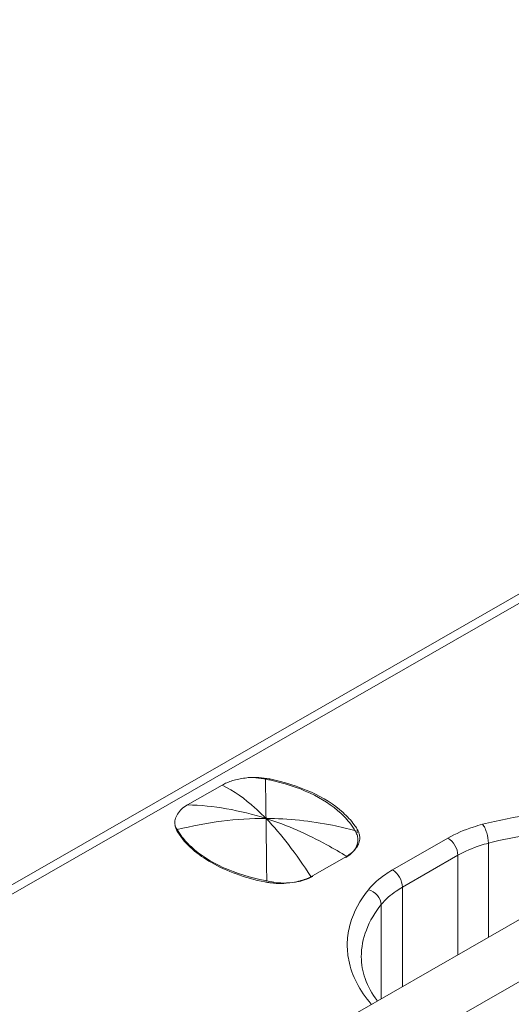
# Model space of a CAD drawing. Header units: centimetres. Extents: x -24.5 to 49.7, y -16.6 to 18.4.
# Tile 161 of 248: x -13.618 to -13.372, y -4.038 to -3.546. Entities that reach past the tile are written whole.
import ezdxf

# ---------------------------------------------------------------- set-up
doc = ezdxf.new("R2010")
doc.units = ezdxf.units.CM
doc.header["$MEASUREMENT"] = 0
doc.layers.add('layer 1', color=7, linetype='Continuous')

msp = doc.modelspace()

# ---------------------------------------------------------------- linework, layer by layer
at = {"layer": 'layer 1', "color": 1, "lineweight": 0}
msp.add_open_spline([(24.98821, 18.39808), (24.98821, 18.39808), (24.98821, -16.60193), (24.98821, -16.60193), (24.98821, -16.60193), (-24.51772, -16.60193), (-24.51772, -16.60193), (-24.51772, -16.60193), (-24.51772, 18.39808), (-24.51772, 18.39808), (-24.51772, 18.39808), (24.98821, 18.39808), (24.98821, 18.39808)], degree=3, knots=[0, 0, 0, 0, 0.25, 0.25, 0.25, 0.5, 0.5, 0.5, 0.75, 0.75, 0.75, 1, 1, 1, 1], dxfattribs=at)
at = {"layer": 'layer 1', "color": 5, "lineweight": 0}
msp.add_open_spline([(-23.26688, 17.18067), (-23.26688, 17.18067), (-23.26688, -15.60944), (-23.26688, -15.60944), (-23.26688, -15.60944), (23.98644, -15.60944), (23.98644, -15.60944)], degree=3, knots=[0, 0, 0, 0, 0.5, 0.5, 0.5, 1, 1, 1, 1], dxfattribs=at)
at = {"layer": 'layer 1', "lineweight": 9}
for points in [[(-14.64207, -4.56388), (-14.64207, -4.56388), (-12.898, -3.56352), (-12.898, -3.56352)], [(-12.891, -3.5642), (-12.891, -3.5642), (-14.63508, -4.56456), (-14.63508, -4.56456)], [(-14.2711, -4.77902), (-14.2711, -4.77902), (-12.5171, -3.77296), (-12.5171, -3.77296)], [(-14.24005, -4.79684), (-14.24005, -4.79684), (-12.48604, -3.79077), (-12.48604, -3.79077)], [(-12.4761, -3.81944), (-12.4761, -3.81944), (-14.22018, -4.81981), (-14.22018, -4.81981)], [(-13.49837, -3.92501), (-13.49929, -3.92496), (-13.5002, -3.92495), (-13.50111, -3.92495)], [(-13.49723, -3.92542), (-13.49767, -3.92535), (-13.49811, -3.92529), (-13.49856, -3.92524)], [(-13.49289, -3.92571), (-13.4947, -3.92535), (-13.49653, -3.92511), (-13.49837, -3.92501)], [(-13.4965, -3.92553), (-13.49675, -3.92549), (-13.49699, -3.92545), (-13.49723, -3.92542)], [(-13.49506, -3.92578), (-13.49554, -3.92569), (-13.49603, -3.92561), (-13.4965, -3.92553)], [(-13.49298, -3.9262), (-13.49367, -3.92605), (-13.49437, -3.92591), (-13.49506, -3.92578)], [(-13.49289, -3.92571), (-13.49289, -3.92571), (-13.49289, -3.92636), (-13.49289, -3.92636)], [(-13.53392, -3.93866), (-13.53392, -3.93866), (-13.5166, -3.92873), (-13.5166, -3.92873)], [(-13.53999, -3.94986), (-13.54009, -3.9495), (-13.54015, -3.94913), (-13.5402, -3.94877)], [(-13.53977, -3.95046), (-13.53977, -3.95046), (-13.53977, -3.94982), (-13.53977, -3.94982)], [(-13.53977, -3.94982), (-13.53962, -3.95008), (-13.53947, -3.95036), (-13.53933, -3.95062)], [(-13.53933, -3.95062), (-13.53925, -3.95076), (-13.53917, -3.9509), (-13.5391, -3.95103)], [(-13.5391, -3.95103), (-13.53895, -3.95129), (-13.53879, -3.95154), (-13.53864, -3.95179)], [(-13.44923, -3.95075), (-13.44923, -3.95075), (-13.44923, -3.9527), (-13.44923, -3.9527)], [(-13.44906, -3.95105), (-13.44911, -3.95095), (-13.44918, -3.95085), (-13.44923, -3.95075)], [(-13.44843, -3.95237), (-13.4486, -3.95192), (-13.44881, -3.95147), (-13.44906, -3.95105)], [(-13.45011, -3.95185), (-13.45019, -3.95171), (-13.45027, -3.95157), (-13.45034, -3.95143)], [(-13.44967, -3.9527), (-13.44981, -3.95241), (-13.44996, -3.95213), (-13.45011, -3.95185)], [(-13.44881, -3.95622), (-13.44881, -3.95595), (-13.44883, -3.95568), (-13.44886, -3.95542)], [(-13.44884, -3.95688), (-13.44883, -3.95666), (-13.44881, -3.95644), (-13.44881, -3.95622)], [(-13.44801, -3.9564), (-13.44795, -3.95599), (-13.44791, -3.95557), (-13.44791, -3.95515)], [(-13.43153, -3.97114), (-13.43153, -3.97114), (-13.40387, -3.95527), (-13.40387, -3.95527)], [(-13.44835, -3.9577), (-13.4482, -3.95728), (-13.44809, -3.95684), (-13.44801, -3.9564)], [(-13.3836, -3.95777), (-13.3836, -3.95777), (-13.3836, -4.00483), (-13.3836, -4.00483)], [(-13.47149, -3.9741), (-13.47149, -3.9741), (-13.4546, -3.96441), (-13.4546, -3.96441)], [(-13.45499, -3.96502), (-13.45472, -3.96487), (-13.45446, -3.96471), (-13.45421, -3.96454)], [(-13.3989, -3.96387), (-13.3989, -3.96387), (-13.42656, -3.97974), (-13.42656, -3.97974)], [(-13.3989, -4.01361), (-13.3989, -4.01361), (-13.3989, -3.96387), (-13.3989, -3.96387)], [(-13.47242, -3.97445), (-13.47242, -3.97445), (-13.47217, -3.97484), (-13.47217, -3.97484)], [(-13.47221, -3.9745), (-13.47197, -3.97437), (-13.47173, -3.97424), (-13.47149, -3.9741)], [(-13.47217, -3.97484), (-13.4719, -3.97471), (-13.47164, -3.97457), (-13.47138, -3.97442)], [(-13.49531, -3.97718), (-13.49503, -3.97724), (-13.49475, -3.97728), (-13.49447, -3.97734)], [(-13.49515, -3.97653), (-13.4949, -3.97658), (-13.49464, -3.97663), (-13.49438, -3.97668)], [(-13.49447, -3.97734), (-13.49376, -3.97747), (-13.49304, -3.97757), (-13.49232, -3.97766)], [(-13.49221, -3.9771), (-13.49221, -3.9771), (-13.49438, -3.97668), (-13.49438, -3.97668)], [(-13.49232, -3.97766), (-13.4905, -3.97788), (-13.48868, -3.97797), (-13.48686, -3.97793)], [(-13.42656, -3.97974), (-13.42656, -3.97974), (-13.42656, -4.02947), (-13.42656, -4.02947)], [(-13.3544, -3.98808), (-13.3544, -3.98808), (-13.48856, -4.06503), (-13.48856, -4.06503)], [(-13.4372, -4.03558), (-13.4372, -4.03558), (-13.4372, -3.98851), (-13.4372, -3.98851)], [(-13.33353, -4.00716), (-13.33353, -4.00716), (-13.46769, -4.08411), (-13.46769, -4.08411)], [(-13.29476, -4.02228), (-13.29476, -4.02228), (-13.42893, -4.09923), (-13.42893, -4.09923)]]:
    msp.add_open_spline(points, degree=3, dxfattribs=at)
for points, knots in [([(-13.51354, -3.92727), (-13.5126, -3.92691), (-13.51165, -3.92658), (-13.51068, -3.92632), (-13.50967, -3.92603), (-13.50864, -3.9258), (-13.50761, -3.92561), (-13.50655, -3.92542), (-13.50548, -3.92526), (-13.5044, -3.92514), (-13.50331, -3.92502), (-13.50221, -3.92494), (-13.50111, -3.92495)], [0, 0, 0, 0, 0.25, 0.25, 0.25, 0.5, 0.5, 0.5, 0.75, 0.75, 0.75, 1, 1, 1, 1]), ([(-13.49856, -3.92524), (-13.49899, -3.9252), (-13.49941, -3.92517), (-13.49985, -3.92512), (-13.50028, -3.92507), (-13.50071, -3.925), (-13.50115, -3.92499)], [0, 0, 0, 0, 0.5, 0.5, 0.5, 1, 1, 1, 1]), ([(-13.49506, -3.92578), (-13.49504, -3.92706), (-13.49501, -3.92834), (-13.49498, -3.92963), (-13.49487, -3.9349), (-13.49479, -3.94019), (-13.49472, -3.94547)], [0, 0, 0, 0, 0.5, 0.5, 0.5, 1, 1, 1, 1]), ([(-13.45724, -3.94292), (-13.46173, -3.93874), (-13.46705, -3.93545), (-13.47265, -3.93283), (-13.47914, -3.9298), (-13.486, -3.92766), (-13.49298, -3.9262)], [0, 0, 0, 0, 0.5, 0.5, 0.5, 1, 1, 1, 1]), ([(-13.4562, -3.94254), (-13.46086, -3.93832), (-13.46634, -3.935), (-13.47209, -3.93237), (-13.47874, -3.92931), (-13.48576, -3.92717), (-13.49289, -3.92571)], [0, 0, 0, 0, 0.5, 0.5, 0.5, 1, 1, 1, 1]), ([(-13.51354, -3.92727), (-13.51381, -3.92738), (-13.51408, -3.92749), (-13.51435, -3.9276), (-13.51512, -3.92793), (-13.51587, -3.92831), (-13.5166, -3.92873)], [0, 0, 0, 0, 0.5, 0.5, 0.5, 1, 1, 1, 1]), ([(-13.49472, -3.94547), (-13.4965, -3.94363), (-13.49835, -3.94185), (-13.50027, -3.94013), (-13.50523, -3.9357), (-13.51067, -3.93171), (-13.5166, -3.92873)], [0, 0, 0, 0, 0.5, 0.5, 0.5, 1, 1, 1, 1]), ([(-13.5402, -3.94877), (-13.5404, -3.94787), (-13.54033, -3.94691), (-13.54011, -3.94601), (-13.53988, -3.94505), (-13.53949, -3.94415), (-13.53898, -3.94331), (-13.53842, -3.94239), (-13.53772, -3.94155), (-13.53692, -3.94081), (-13.53602, -3.93998), (-13.53499, -3.93927), (-13.53392, -3.93866)], [0, 0, 0, 0, 0.25, 0.25, 0.25, 0.5, 0.5, 0.5, 0.75, 0.75, 0.75, 1, 1, 1, 1]), ([(-13.49472, -3.94547), (-13.50121, -3.94341), (-13.50783, -3.94175), (-13.51455, -3.94059), (-13.52095, -3.93948), (-13.52743, -3.93883), (-13.53392, -3.93866)], [0, 0, 0, 0, 0.5, 0.5, 0.5, 1, 1, 1, 1]), ([(-13.49472, -3.94547), (-13.50213, -3.94544), (-13.50955, -3.94589), (-13.5169, -3.94682), (-13.52438, -3.94775), (-13.5318, -3.94917), (-13.5391, -3.95103)], [0, 0, 0, 0, 0.5, 0.5, 0.5, 1, 1, 1, 1]), ([(-13.49438, -3.97668), (-13.4944, -3.97372), (-13.49443, -3.97076), (-13.49446, -3.9678), (-13.49454, -3.96036), (-13.49462, -3.95292), (-13.49472, -3.94547)], [0, 0, 0, 0, 0.5, 0.5, 0.5, 1, 1, 1, 1]), ([(-13.49472, -3.94547), (-13.49074, -3.94957), (-13.48705, -3.95394), (-13.48357, -3.95847), (-13.4796, -3.96362), (-13.47591, -3.96897), (-13.47242, -3.97445)], [0, 0, 0, 0, 0.5, 0.5, 0.5, 1, 1, 1, 1]), ([(-13.45421, -3.96454), (-13.45753, -3.96247), (-13.46091, -3.9605), (-13.46433, -3.95862), (-13.47403, -3.95333), (-13.48421, -3.94883), (-13.49472, -3.94547)], [0, 0, 0, 0, 0.5, 0.5, 0.5, 1, 1, 1, 1]), ([(-13.45034, -3.95143), (-13.45402, -3.95046), (-13.45772, -3.94961), (-13.46144, -3.94886), (-13.47239, -3.94668), (-13.48357, -3.94552), (-13.49472, -3.94547)], [0, 0, 0, 0, 0.5, 0.5, 0.5, 1, 1, 1, 1]), ([(-13.45034, -3.95143), (-13.45078, -3.95067), (-13.45125, -3.94994), (-13.45174, -3.94923), (-13.45333, -3.94693), (-13.45521, -3.94482), (-13.45724, -3.94292)], [0, 0, 0, 0, 0.5, 0.5, 0.5, 1, 1, 1, 1]), ([(-13.44923, -3.95075), (-13.44969, -3.95003), (-13.45017, -3.94932), (-13.45067, -3.94862), (-13.4523, -3.94641), (-13.45417, -3.94438), (-13.4562, -3.94254)], [0, 0, 0, 0, 0.5, 0.5, 0.5, 1, 1, 1, 1]), ([(-13.28688, -3.94917), (-13.29481, -3.94692), (-13.30291, -3.94527), (-13.31107, -3.94415), (-13.31953, -3.94298), (-13.32805, -3.94237), (-13.3366, -3.9423), (-13.35343, -3.94217), (-13.37038, -3.9441), (-13.38663, -3.94838)], [0, 0, 0, 0, 0.333333, 0.333333, 0.333333, 0.666667, 0.666667, 0.666667, 1, 1, 1, 1]), ([(-13.54021, -3.94878), (-13.54018, -3.94887), (-13.54015, -3.94897), (-13.54012, -3.94906), (-13.54002, -3.94932), (-13.5399, -3.94957), (-13.53977, -3.94982)], [0, 0, 0, 0, 0.5, 0.5, 0.5, 1, 1, 1, 1]), ([(-13.53896, -3.95214), (-13.53907, -3.95195), (-13.53918, -3.95177), (-13.53929, -3.95158), (-13.53958, -3.95103), (-13.53983, -3.95046), (-13.53999, -3.94986)], [0, 0, 0, 0, 0.5, 0.5, 0.5, 1, 1, 1, 1]), ([(-13.38663, -3.94838), (-13.3882, -3.94879), (-13.38977, -3.94925), (-13.39132, -3.94976), (-13.39567, -3.95119), (-13.3999, -3.95299), (-13.40387, -3.95527)], [0, 0, 0, 0, 0.5, 0.5, 0.5, 1, 1, 1, 1]), ([(-13.38653, -3.94835), (-13.38608, -3.94891), (-13.38572, -3.94954), (-13.38541, -3.95019), (-13.38503, -3.95098), (-13.38473, -3.95179), (-13.38446, -3.95263), (-13.38394, -3.95429), (-13.3836, -3.95604), (-13.3836, -3.95777)], [0, 0, 0, 0, 0.333333, 0.333333, 0.333333, 0.666667, 0.666667, 0.666667, 1, 1, 1, 1]), ([(-13.53896, -3.95214), (-13.53494, -3.9586), (-13.52872, -3.96365), (-13.52205, -3.96748), (-13.51806, -3.96977), (-13.5139, -3.97163), (-13.50962, -3.97318), (-13.50497, -3.97486), (-13.50016, -3.97618), (-13.49531, -3.97718)], [0, 0, 0, 0, 0.333333, 0.333333, 0.333333, 0.666667, 0.666667, 0.666667, 1, 1, 1, 1]), ([(-13.53864, -3.95179), (-13.53822, -3.95248), (-13.53777, -3.95315), (-13.5373, -3.9538), (-13.53581, -3.95588), (-13.53407, -3.9578), (-13.53219, -3.95954)], [0, 0, 0, 0, 0.5, 0.5, 0.5, 1, 1, 1, 1]), ([(-13.44886, -3.95542), (-13.44888, -3.95518), (-13.44892, -3.95495), (-13.44897, -3.95473), (-13.44911, -3.95403), (-13.44935, -3.95334), (-13.44967, -3.9527)], [0, 0, 0, 0, 0.5, 0.5, 0.5, 1, 1, 1, 1]), ([(-13.44791, -3.95515), (-13.44791, -3.95445), (-13.44802, -3.95374), (-13.44821, -3.95306), (-13.44827, -3.95283), (-13.44835, -3.9526), (-13.44843, -3.95237)], [0, 0, 0, 0, 0.5, 0.5, 0.5, 1, 1, 1, 1]), ([(-13.3989, -3.96387), (-13.3989, -3.96217), (-13.39948, -3.96048), (-13.40035, -3.95897), (-13.40123, -3.95745), (-13.40239, -3.95611), (-13.40387, -3.95527)], [0, 0, 0, 0, 0.5, 0.5, 0.5, 1, 1, 1, 1]), ([(-13.29923, -3.95622), (-13.31311, -3.95317), (-13.32741, -3.95185), (-13.34168, -3.95211), (-13.35584, -3.95237), (-13.36997, -3.95419), (-13.3836, -3.95777)], [0, 0, 0, 0, 0.5, 0.5, 0.5, 1, 1, 1, 1]), ([(-13.53219, -3.95954), (-13.52756, -3.96386), (-13.52204, -3.96723), (-13.51625, -3.96989), (-13.5095, -3.97298), (-13.50239, -3.97511), (-13.49515, -3.97653)], [0, 0, 0, 0, 0.5, 0.5, 0.5, 1, 1, 1, 1]), ([(-13.4546, -3.96441), (-13.4541, -3.96413), (-13.45363, -3.96383), (-13.45315, -3.9635), (-13.45189, -3.96263), (-13.45072, -3.96158), (-13.44979, -3.96036)], [0, 0, 0, 0, 0.5, 0.5, 0.5, 1, 1, 1, 1]), ([(-13.45421, -3.96454), (-13.45382, -3.96428), (-13.45344, -3.96401), (-13.45308, -3.96372), (-13.45207, -3.96293), (-13.45114, -3.96202), (-13.45041, -3.96097)], [0, 0, 0, 0, 0.5, 0.5, 0.5, 1, 1, 1, 1]), ([(-13.45041, -3.96097), (-13.45019, -3.96065), (-13.44998, -3.96032), (-13.4498, -3.95998), (-13.44928, -3.95902), (-13.44894, -3.95795), (-13.44884, -3.95688)], [0, 0, 0, 0, 0.5, 0.5, 0.5, 1, 1, 1, 1]), ([(-13.44979, -3.96036), (-13.44963, -3.96015), (-13.44948, -3.95994), (-13.44934, -3.95971), (-13.44893, -3.95908), (-13.44859, -3.95841), (-13.44835, -3.9577)], [0, 0, 0, 0, 0.5, 0.5, 0.5, 1, 1, 1, 1]), ([(-13.3836, -3.95777), (-13.385, -3.95814), (-13.38639, -3.95854), (-13.38777, -3.959), (-13.39162, -3.96026), (-13.39539, -3.96186), (-13.3989, -3.96387)], [0, 0, 0, 0, 0.5, 0.5, 0.5, 1, 1, 1, 1]), ([(-13.47856, -3.97686), (-13.47799, -3.97672), (-13.47742, -3.97656), (-13.47685, -3.97639), (-13.47525, -3.97589), (-13.47369, -3.97528), (-13.47221, -3.9745)], [0, 0, 0, 0, 0.5, 0.5, 0.5, 1, 1, 1, 1]), ([(-13.47821, -3.97691), (-13.47766, -3.97679), (-13.47712, -3.97666), (-13.47658, -3.9765), (-13.47506, -3.97608), (-13.47358, -3.97554), (-13.47217, -3.97484)], [0, 0, 0, 0, 0.5, 0.5, 0.5, 1, 1, 1, 1]), ([(-13.43153, -3.97114), (-13.43276, -3.97184), (-13.43395, -3.97258), (-13.43512, -3.97338), (-13.43827, -3.97554), (-13.44121, -3.9781), (-13.44359, -3.98108)], [0, 0, 0, 0, 0.5, 0.5, 0.5, 1, 1, 1, 1]), ([(-13.43153, -3.97114), (-13.43006, -3.97198), (-13.4289, -3.97333), (-13.42802, -3.97484), (-13.42715, -3.97635), (-13.42656, -3.97804), (-13.42656, -3.97974)], [0, 0, 0, 0, 0.5, 0.5, 0.5, 1, 1, 1, 1]), ([(-13.49221, -3.9771), (-13.49158, -3.97721), (-13.49095, -3.97731), (-13.49031, -3.9774), (-13.48837, -3.97765), (-13.48641, -3.97775), (-13.48445, -3.97769)], [0, 0, 0, 0, 0.5, 0.5, 0.5, 1, 1, 1, 1]), ([(-13.48686, -3.97793), (-13.48615, -3.97792), (-13.48544, -3.97788), (-13.48473, -3.97783), (-13.48265, -3.97768), (-13.48058, -3.97736), (-13.47856, -3.97686)], [0, 0, 0, 0, 0.5, 0.5, 0.5, 1, 1, 1, 1]), ([(-13.48445, -3.97769), (-13.48392, -3.97766), (-13.48338, -3.97764), (-13.48285, -3.97759), (-13.48129, -3.97747), (-13.47974, -3.97725), (-13.47821, -3.97691)], [0, 0, 0, 0, 0.5, 0.5, 0.5, 1, 1, 1, 1]), ([(-13.42656, -3.97974), (-13.42765, -3.98036), (-13.4287, -3.98102), (-13.42973, -3.98173), (-13.43251, -3.98363), (-13.4351, -3.98589), (-13.4372, -3.98851)], [0, 0, 0, 0, 0.5, 0.5, 0.5, 1, 1, 1, 1]), ([(-13.44359, -3.98108), (-13.44765, -3.98616), (-13.45095, -3.99204), (-13.4527, -3.99832), (-13.45352, -4.00126), (-13.454, -4.00428), (-13.45412, -4.00732), (-13.45424, -4.01034), (-13.45398, -4.01338), (-13.4534, -4.01634)], [0, 0, 0, 0, 0.333333, 0.333333, 0.333333, 0.666667, 0.666667, 0.666667, 1, 1, 1, 1]), ([(-13.4372, -3.98851), (-13.4372, -3.98687), (-13.43798, -3.98525), (-13.43908, -3.98395), (-13.44027, -3.98255), (-13.44187, -3.98154), (-13.44359, -3.98108)], [0, 0, 0, 0, 0.5, 0.5, 0.5, 1, 1, 1, 1]), ([(-13.4372, -3.98851), (-13.44027, -3.99234), (-13.44286, -3.99661), (-13.44461, -4.00123), (-13.44623, -4.00548), (-13.44712, -4.01004), (-13.44712, -4.01456)], [0, 0, 0, 0, 0.5, 0.5, 0.5, 1, 1, 1, 1]), ([(-13.44712, -4.01456), (-13.44712, -4.01826), (-13.44643, -4.02198), (-13.44519, -4.02548), (-13.4438, -4.02941), (-13.44172, -4.03307), (-13.43926, -4.0364)], [0, 0, 0, 0, 0.5, 0.5, 0.5, 1, 1, 1, 1]), ([(-13.4534, -4.01634), (-13.45262, -4.02023), (-13.45125, -4.02402), (-13.44944, -4.02756), (-13.44747, -4.03141), (-13.44498, -4.03498), (-13.44217, -4.03824)], [0, 0, 0, 0, 0.5, 0.5, 0.5, 1, 1, 1, 1])]:
    msp.add_open_spline(points, degree=3, knots=knots, dxfattribs=at)

doc.saveas('drawing.dxf')
